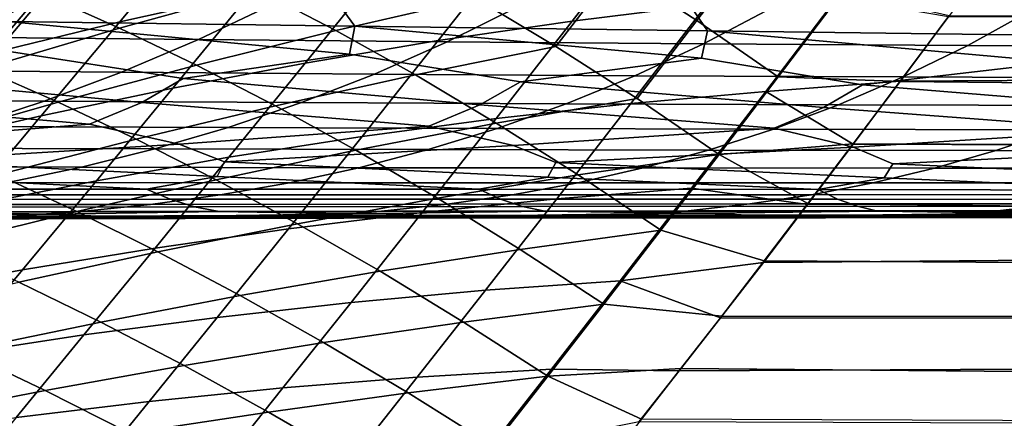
# Model space of a CAD drawing. Header units: metres. Extents: x -23 to 242, y -40 to 23.
# Tile 65 of 256: x 20.22 to 23.92, y -17.68 to -16.18. Entities that reach past the tile are written whole.
import ezdxf

# ---------------------------------------------------------------- set-up
doc = ezdxf.new("R2010")
doc.units = ezdxf.units.M
doc.layers.add('solid_10171013', color=7, linetype='CONTINUOUS')

msp = doc.modelspace()

# ---------------------------------------------------------------- linework, layer by layer
at = {"layer": 'solid_10171013'}
for points in [[(23.907, -15.908607, 108.620903), (23.715017, -16.165514, 108.276085), (60.5, -16.180403, 108.255615), (60.5, -15.54315, 109.086075)], [(22.6929, -15.688157, 83.952782), (22.993567, -15.885201, 84.285889), (22.766079, -16.183893, 84.687286), (22.463182, -15.987363, 84.342567)], [(19.767591, -15.868221, 110.38279), (19.453281, -16.225718, 109.896645), (19.93021, -16.083561, 109.774117), (20.241686, -15.720757, 110.254883)], [(20.899385, -15.824237, 109.577164), (20.597527, -16.18824, 109.086723), (21.090511, -16.078032, 109.016434), (21.390894, -15.70815, 109.504181)], [(22.590557, -15.807947, 108.9086), (22.297924, -16.185555, 108.40432), (22.803766, -16.12324, 108.402893), (23.096235, -15.739857, 108.908531)], [(20.412365, -15.949553, 109.667366), (20.108734, -16.307659, 109.173416), (20.597527, -16.18824, 109.086723), (20.899385, -15.824237, 109.577164)], [(22.087437, -15.887358, 108.926903), (21.794436, -16.259056, 108.423019), (22.297924, -16.185555, 108.40432), (22.590557, -15.807947, 108.9086)], [(22.164644, -15.805325, 83.991875), (22.463182, -15.987363, 84.342567), (22.236141, -16.281082, 84.745415), (21.934954, -16.099489, 84.384125)], [(21.587284, -15.977562, 108.963005), (21.29369, -16.343237, 108.458565), (21.794436, -16.259056, 108.423019), (22.087437, -15.887358, 108.926903)], [(22.993567, -15.885201, 84.285889), (23.297785, -16.096952, 84.614601), (23.072332, -16.394651, 85.029373), (22.766079, -16.183893, 84.687286)], [(19.93021, -16.083561, 109.774117), (19.624496, -16.435766, 109.275856), (20.108734, -16.307659, 109.173416), (20.412365, -15.949553, 109.667366)], [(20.315393, -16.086117, 83.597443), (20.830603, -15.928295, 83.62442), (21.116154, -16.067986, 84.023567), (20.596447, -16.212475, 84.016846)], [(21.116154, -16.067986, 84.023567), (21.638973, -15.932102, 84.015358), (21.934954, -16.099489, 84.384125), (21.409124, -16.221088, 84.410889)], [(20.044582, -15.971214, 83.162384), (20.315393, -16.086117, 83.597443), (20.080116, -16.365063, 83.995567), (19.804062, -16.251587, 83.55571)], [(21.090511, -16.078032, 109.016434), (20.796076, -16.437586, 108.510521), (21.29369, -16.343237, 108.458565), (21.587284, -15.977562, 108.963005)], [(22.463182, -15.987363, 84.342567), (22.766079, -16.183893, 84.687286), (22.54146, -16.476789, 85.102455), (22.236141, -16.281082, 84.745415)], [(19.112152, -16.234308, 249.654053), (19.432787, -16.093109, 249.084854), (20.292002, -16.10611, 249.878738), (19.987396, -16.245358, 250.460876)], [(20.080116, -16.365063, 83.995567), (20.315393, -16.086117, 83.597443), (20.596447, -16.212475, 84.016846)], [(20.086178, -16.07028, 264.594391), (20.17651, -16.187637, 264.480255), (21.481142, -16.205032, 265.143158), (21.398207, -16.090887, 265.257385)], [(20.597527, -16.18824, 109.086723), (20.301979, -16.541594, 108.578468), (20.796076, -16.437586, 108.510521), (21.090511, -16.078032, 109.016434)], [(20.596447, -16.212475, 84.016846), (21.116154, -16.067986, 84.023567), (21.409124, -16.221088, 84.410889), (20.885937, -16.351675, 84.423187)], [(21.398207, -16.090887, 265.257385), (21.481142, -16.205032, 265.143158), (22.80591, -16.222452, 265.759583), (22.730082, -16.111343, 265.873749)], [(21.409124, -16.221088, 84.410889), (21.934954, -16.099489, 84.384125), (22.236141, -16.281082, 84.745415), (21.708197, -16.388048, 84.789291)], [(22.803766, -16.12324, 108.402893), (22.517599, -16.495098, 107.878456), (23.025089, -16.450005, 107.891983), (23.311575, -16.07262, 108.419151)], [(23.311575, -16.07262, 108.419151), (23.025089, -16.450005, 107.891983), (23.530846, -16.411768, 107.930389), (23.715017, -16.165514, 108.276085)], [(23.297785, -16.096952, 84.614601), (23.712925, -16.168493, 84.728004), (23.530174, -16.412321, 85.070404), (23.072332, -16.394651, 85.029373)], [(19.987396, -16.245358, 250.460876), (20.292002, -16.10611, 249.878738), (21.181601, -16.117632, 250.641861), (20.893097, -16.25511, 251.235794)], [(20.893097, -16.25511, 251.235794), (21.181601, -16.117632, 250.641861), (22.100405, -16.127729, 251.372223), (21.827892, -16.263626, 251.976715)], [(21.827892, -16.263626, 251.976715), (22.100405, -16.127729, 251.372223), (23.048519, -16.1364, 252.068573), (22.79167, -16.270912, 252.682358)], [(22.297924, -16.185555, 108.40432), (22.011894, -16.551672, 107.881584), (22.517599, -16.495098, 107.878456), (22.803766, -16.12324, 108.402893)], [(22.730082, -16.111343, 265.873749), (22.80591, -16.222452, 265.759583), (24.147303, -16.23978, 266.329742), (24.078127, -16.131536, 266.443665)], [(22.79167, -16.270912, 252.682358), (23.048519, -16.1364, 252.068573), (24.026777, -16.143631, 252.730225), (23.785025, -16.276958, 253.35199)], [(23.712925, -16.168493, 84.728004), (60.200001, -16.18034, 84.744293), (60.200001, -16.773411, 85.607216), (23.530174, -16.412321, 85.070404)], [(23.715017, -16.165514, 108.276085), (23.530846, -16.411768, 107.930389), (60.5, -16.180403, 108.255615)], [(23.785025, -16.276958, 253.35199), (24.026777, -16.143631, 252.730225), (25.036015, -16.149397, 253.35643), (24.808558, -16.281754, 253.984894)], [(20.108734, -16.307659, 109.173416), (19.811783, -16.654749, 108.661957), (20.301979, -16.541594, 108.578468), (20.597527, -16.18824, 109.086723)], [(20.17651, -16.187637, 264.480255), (20.158052, -16.295603, 264.300995), (20.835825, -16.40185, 264.484955), (21.460175, -16.310083, 264.971375)], [(21.481142, -16.205032, 265.143158), (20.17651, -16.187637, 264.480255), (21.460175, -16.310083, 264.971375)], [(21.481142, -16.205032, 265.143158), (21.460175, -16.310083, 264.971375), (22.102901, -16.413404, 265.116516), (22.783251, -16.324759, 265.59491)], [(22.80591, -16.222452, 265.759583), (21.481142, -16.205032, 265.143158), (22.783251, -16.324759, 265.59491)], [(21.794436, -16.259056, 108.423019), (21.508337, -16.619242, 107.900993), (22.011894, -16.551672, 107.881584), (22.297924, -16.185555, 108.40432)], [(22.766079, -16.183893, 84.687286), (23.072332, -16.394651, 85.029373), (22.849962, -16.686186, 85.458664), (22.54146, -16.476789, 85.102455)], [(23.530846, -16.411768, 107.930389), (23.353588, -16.647978, 107.583542), (60.5, -16.773222, 107.393066), (60.5, -16.180403, 108.255615)], [(19.681591, -16.369644, 251.045609), (19.987396, -16.245358, 250.460876), (20.893097, -16.25511, 251.235794), (20.603468, -16.377691, 251.832321)], [(20.080116, -16.365063, 83.995567), (20.596447, -16.212475, 84.016846), (20.885937, -16.351675, 84.423187), (20.365637, -16.490759, 84.421333)], [(20.885937, -16.351675, 84.423187), (21.409124, -16.221088, 84.410889), (21.708197, -16.388048, 84.789291), (21.182468, -16.504318, 84.819206)], [(22.80591, -16.222452, 265.759583), (22.783251, -16.324759, 265.59491), (23.388773, -16.425234, 265.704071), (24.123865, -16.33951, 266.171814)], [(24.147303, -16.23978, 266.329742), (22.80591, -16.222452, 265.759583), (24.123865, -16.33951, 266.171814)], [(20.603468, -16.377691, 251.832321), (20.893097, -16.25511, 251.235794), (21.827892, -16.263626, 251.976715), (21.554316, -16.384686, 252.583801)], [(21.29369, -16.343237, 108.458565), (21.007299, -16.697319, 107.936279), (21.508337, -16.619242, 107.900993), (21.794436, -16.259056, 108.423019)], [(21.554316, -16.384686, 252.583801), (21.827892, -16.263626, 251.976715), (22.79167, -16.270912, 252.682358), (22.533802, -16.390638, 253.298721)], [(21.708197, -16.388048, 84.789291), (22.236141, -16.281082, 84.745415), (22.54146, -16.476789, 85.102455), (22.012217, -16.568935, 85.161865)], [(22.533802, -16.390638, 253.298721), (22.79167, -16.270912, 252.682358), (23.785025, -16.276958, 253.35199), (23.542295, -16.395546, 253.976364)], [(23.542295, -16.395546, 253.976364), (23.785025, -16.276958, 253.35199), (24.808558, -16.281754, 253.984894), (24.580154, -16.399403, 254.615967)], [(20.158052, -16.295603, 264.300995), (19.590509, -16.390673, 263.809204), (20.679766, -16.491302, 264.22345), (20.835825, -16.40185, 264.484955)], [(21.460175, -16.310083, 264.971375), (20.835825, -16.40185, 264.484955), (21.950726, -16.500507, 264.871674), (22.102901, -16.413404, 265.116516)], [(20.365637, -16.490759, 84.421333), (20.885937, -16.351675, 84.423187), (21.182468, -16.504318, 84.819206), (20.65918, -16.629425, 84.835457)], [(20.796076, -16.437586, 108.510521), (20.509142, -16.785414, 107.987053), (21.007299, -16.697319, 107.936279), (21.29369, -16.343237, 108.458565)], [(22.783251, -16.324759, 265.59491), (22.102901, -16.413404, 265.116516), (23.241913, -16.510134, 265.474945), (23.388773, -16.425234, 265.704071)], [(24.123865, -16.33951, 266.171814), (23.388773, -16.425234, 265.704071), (24.550434, -16.520063, 266.03363), (24.69054, -16.437214, 266.248138)], [(19.3748, -16.479656, 251.632523), (19.681591, -16.369644, 251.045609), (20.603468, -16.377691, 251.832321), (20.312916, -16.486082, 252.431015)], [(19.590509, -16.390673, 263.809204), (19.431894, -16.482622, 263.529999), (20.483231, -16.572781, 263.930603), (20.679766, -16.491302, 264.22345)], [(19.56739, -16.525249, 83.960243), (20.080116, -16.365063, 83.995567), (20.365637, -16.490759, 84.421333), (19.848461, -16.637854, 84.40567)], [(20.312916, -16.486082, 252.431015), (20.603468, -16.377691, 251.832321), (21.554316, -16.384686, 252.583801), (21.279861, -16.491629, 253.193054)], [(21.182468, -16.504318, 84.819206), (21.708197, -16.388048, 84.789291), (22.012217, -16.568935, 85.161865), (21.484806, -16.670639, 85.207886)], [(21.279861, -16.491629, 253.193054), (21.554316, -16.384686, 252.583801), (22.533802, -16.390638, 253.298721), (22.275095, -16.496313, 253.917267)], [(22.275095, -16.496313, 253.917267), (22.533802, -16.390638, 253.298721), (23.542295, -16.395546, 253.976364), (23.298748, -16.500139, 254.602921)], [(23.072332, -16.394651, 85.029373), (23.530174, -16.412321, 85.070404), (23.354012, -16.64641, 85.414108), (22.849962, -16.686186, 85.458664)], [(23.298748, -16.500139, 254.602921), (23.542295, -16.395546, 253.976364), (24.580154, -16.399403, 254.615967), (24.350954, -16.503105, 255.249222)], [(20.835825, -16.40185, 264.484955), (20.679766, -16.491302, 264.22345), (21.759472, -16.579767, 264.598938), (21.950726, -16.500507, 264.871674)], [(22.102901, -16.413404, 265.116516), (21.950726, -16.500507, 264.871674), (23.057575, -16.587322, 265.221039), (23.241913, -16.510134, 265.474945)], [(23.025089, -16.450005, 107.891983), (23.353588, -16.647978, 107.583542), (23.530846, -16.411768, 107.930389)], [(23.388773, -16.425234, 265.704071), (23.241913, -16.510134, 265.474945), (24.374672, -16.595324, 265.797333), (24.550434, -16.520063, 266.03363)], [(23.354012, -16.64641, 85.414108), (23.530174, -16.412321, 85.070404), (60.200001, -16.773411, 85.607216)], [(20.301979, -16.541594, 108.578468), (20.014236, -16.883039, 108.052917), (20.509142, -16.785414, 107.987053), (20.796076, -16.437586, 108.510521)], [(22.517599, -16.495098, 107.878456), (22.239567, -16.853497, 107.336205), (22.746515, -16.8137, 107.346764), (23.025089, -16.450005, 107.891983)], [(23.025089, -16.450005, 107.891983), (22.746515, -16.8137, 107.346764), (23.182371, -16.87458, 107.23539), (23.353588, -16.647978, 107.583542)], [(19.067232, -16.576082, 252.221222), (19.3748, -16.479656, 251.632523), (20.312916, -16.486082, 252.431015), (20.021639, -16.580986, 253.031479)], [(19.431894, -16.482622, 263.529999), (19.231569, -16.566452, 263.215912), (19.586674, -16.643997, 263.224487), (20.483231, -16.572781, 263.930603)], [(19.848461, -16.637854, 84.40567), (20.365637, -16.490759, 84.421333), (20.65918, -16.629425, 84.835457), (20.138552, -16.762897, 84.838341)], [(20.021639, -16.580986, 253.031479), (20.312916, -16.486082, 252.431015), (21.279861, -16.491629, 253.193054), (21.004717, -16.585176, 253.804077)], [(20.679766, -16.491302, 264.22345), (20.483231, -16.572781, 263.930603), (20.819952, -16.648346, 263.922028), (21.759472, -16.579767, 264.598938)], [(20.65918, -16.629425, 84.835457), (21.182468, -16.504318, 84.819206), (21.484806, -16.670639, 85.207886), (20.959433, -16.78145, 85.240784)], [(21.004717, -16.585176, 253.804077), (21.279861, -16.491629, 253.193054), (22.275095, -16.496313, 253.917267), (22.015718, -16.588675, 254.537582)], [(22.011894, -16.551672, 107.881584), (21.734224, -16.904499, 107.341278), (22.239567, -16.853497, 107.336205), (22.517599, -16.495098, 107.878456)], [(21.950726, -16.500507, 264.871674), (21.759472, -16.579767, 264.598938), (22.077051, -16.653418, 264.574371), (23.057575, -16.587322, 265.221039)], [(22.012217, -16.568935, 85.161865), (22.54146, -16.476789, 85.102455), (22.849962, -16.686186, 85.458664), (22.32016, -16.763496, 85.531952)], [(22.015718, -16.588675, 254.537582), (22.275095, -16.496313, 253.917267), (23.298748, -16.500139, 254.602921), (23.054546, -16.591488, 255.231247)], [(23.054546, -16.591488, 255.231247), (23.298748, -16.500139, 254.602921), (24.350954, -16.503105, 255.249222), (24.121107, -16.59362, 255.884262)], [(19.811783, -16.654749, 108.661957), (19.522942, -16.989708, 108.133461), (20.014236, -16.883039, 108.052917), (20.301979, -16.541594, 108.578468)], [(23.241913, -16.510134, 265.474945), (23.057575, -16.587322, 265.221039), (23.355425, -16.659111, 265.181793), (24.374672, -16.595324, 265.797333)], [(20.483231, -16.572781, 263.930603), (19.586674, -16.643997, 263.224487), (19.769522, -16.71122, 263.127411), (20.819952, -16.648346, 263.922028)], [(19.72982, -16.663095, 253.633347), (20.021639, -16.580986, 253.031479), (21.004717, -16.585176, 253.804077), (20.729053, -16.666033, 254.416489)], [(21.759472, -16.579767, 264.598938), (20.819952, -16.648346, 263.922028), (20.991177, -16.713844, 263.819885), (22.077051, -16.653418, 264.574371)], [(21.508337, -16.619242, 107.900993), (21.230829, -16.966246, 107.361618), (21.734224, -16.904499, 107.341278), (22.011894, -16.551672, 107.881584)], [(21.484806, -16.670639, 85.207886), (22.012217, -16.568935, 85.161865), (22.32016, -16.763496, 85.531952), (21.791849, -16.850544, 85.592461)], [(20.729053, -16.666033, 254.416489), (21.004717, -16.585176, 253.804077), (22.015718, -16.588675, 254.537582), (21.755833, -16.66844, 255.159286)], [(21.755833, -16.66844, 255.159286), (22.015718, -16.588675, 254.537582), (23.054546, -16.591488, 255.231247), (22.809839, -16.670322, 255.860962)], [(23.057575, -16.587322, 265.221039), (22.077051, -16.653418, 264.574371), (22.236618, -16.717253, 264.46759), (23.355425, -16.659111, 265.181793)], [(22.809839, -16.670322, 255.860962), (23.054546, -16.591488, 255.231247), (24.121107, -16.59362, 255.884262), (23.890751, -16.67169, 256.520721)], [(24.374672, -16.595324, 265.797333), (23.355425, -16.659111, 265.181793), (23.503481, -16.721342, 265.070953), (24.652479, -16.665306, 265.744843)], [(23.890751, -16.67169, 256.520721), (24.121107, -16.59362, 255.884262), (25.214987, -16.595131, 256.496887), (24.997976, -16.672594, 257.138824)], [(20.819952, -16.648346, 263.922028), (19.769522, -16.71122, 263.127411), (20.963139, -16.769804, 263.60556), (20.991177, -16.713844, 263.819885)], [(20.138552, -16.762897, 84.838341), (20.65918, -16.629425, 84.835457), (20.959433, -16.78145, 85.240784), (20.436298, -16.900919, 85.260834)], [(21.007299, -16.697319, 107.936279), (20.729729, -17.038273, 107.396866), (21.230829, -16.966246, 107.361618), (21.508337, -16.619242, 107.900993)], [(22.077051, -16.653418, 264.574371), (20.991177, -16.713844, 263.819885), (22.205833, -16.771715, 264.26236), (22.236618, -16.717253, 264.46759)], [(22.849962, -16.686186, 85.458664), (23.354012, -16.64641, 85.414108), (23.184015, -16.871088, 85.759125)], [(23.353588, -16.647978, 107.583542), (23.182371, -16.87458, 107.23539), (60.5, -16.773222, 107.393066)], [(23.354012, -16.64641, 85.414108), (60.200001, -16.773411, 85.607216), (60.200001, -17.320509, 86.5), (23.184015, -16.871088, 85.759125)], [(19.437593, -16.733042, 254.236374), (19.72982, -16.663095, 253.633347), (20.729053, -16.666033, 254.416489), (20.45299, -16.734838, 255.03006)], [(20.45299, -16.734838, 255.03006), (20.729053, -16.666033, 254.416489), (21.755833, -16.66844, 255.159286), (21.495544, -16.73625, 255.78215)], [(20.959433, -16.78145, 85.240784), (21.484806, -16.670639, 85.207886), (21.791849, -16.850544, 85.592461), (21.265215, -16.946901, 85.640434)], [(21.495544, -16.73625, 255.78215), (21.755833, -16.66844, 255.159286), (22.809839, -16.670322, 255.860962), (22.564716, -16.737291, 256.491852)], [(23.355425, -16.659111, 265.181793), (22.236618, -16.717253, 264.46759), (23.470913, -16.77438, 264.874329), (23.503481, -16.721342, 265.070953)], [(22.32016, -16.763496, 85.531952), (22.849962, -16.686186, 85.458664), (22.63114, -16.971151, 85.903053)], [(22.564716, -16.737291, 256.491852), (22.809839, -16.670322, 255.860962), (23.890751, -16.67169, 256.520721), (23.659964, -16.737972, 257.158325)], [(22.849962, -16.686186, 85.458664), (23.184015, -16.871088, 85.759125), (23.019705, -17.086699, 86.105545), (22.63114, -16.971151, 85.903053)], [(24.652479, -16.665306, 265.744843), (23.503481, -16.721342, 265.070953), (24.756098, -16.777683, 265.442139), (24.789362, -16.725996, 265.630524)], [(23.659964, -16.737972, 257.158325), (23.890751, -16.67169, 256.520721), (24.997976, -16.672594, 257.138824), (24.780521, -16.738337, 257.781921)], [(19.769522, -16.71122, 263.127411), (19.745045, -16.768751, 262.903534), (20.697321, -16.816757, 263.252197), (20.963139, -16.769804, 263.60556)], [(20.509142, -16.785414, 107.987053), (20.231268, -17.120121, 107.446663), (20.729729, -17.038273, 107.396866), (21.007299, -16.697319, 107.936279)], [(20.991177, -16.713844, 263.819885), (20.963139, -16.769804, 263.60556), (21.947416, -16.817238, 263.935089), (22.205833, -16.771715, 264.26236)], [(22.236618, -16.717253, 264.46759), (22.205833, -16.771715, 264.26236), (23.221838, -16.818571, 264.571503), (23.470913, -16.77438, 264.874329)], [(23.503481, -16.721342, 265.070953), (23.470913, -16.77438, 264.874329), (24.518372, -16.820642, 265.162048), (24.756098, -16.777683, 265.442139)], [(19.145073, -16.791451, 254.840363), (19.437593, -16.733042, 254.236374), (20.45299, -16.734838, 255.03006), (20.176626, -16.792212, 255.644592)], [(19.62081, -16.904266, 84.828171), (20.138552, -16.762897, 84.838341), (20.436298, -16.900919, 85.260834), (19.915609, -17.028597, 85.268295)], [(20.176626, -16.792212, 255.644592), (20.45299, -16.734838, 255.03006), (21.495544, -16.73625, 255.78215), (21.234936, -16.79273, 256.406006)], [(21.234936, -16.79273, 256.406006), (21.495544, -16.73625, 255.78215), (22.564716, -16.737291, 256.491852), (22.319246, -16.793022, 257.123749)], [(21.791849, -16.850544, 85.592461), (22.32016, -16.763496, 85.531952), (22.63114, -16.971151, 85.903053), (22.102633, -17.043619, 85.976341)], [(22.319246, -16.793022, 257.123749), (22.564716, -16.737291, 256.491852), (23.659964, -16.737972, 257.158325), (23.428804, -16.7931, 257.796997)], [(23.428804, -16.7931, 257.796997), (23.659964, -16.737972, 257.158325), (24.780521, -16.738337, 257.781921), (24.562668, -16.793001, 258.426086)], [(19.473602, -16.817215, 262.522491), (20.697321, -16.816757, 263.252197), (19.745045, -16.768751, 262.903534)], [(20.014236, -16.883039, 108.052917), (19.735792, -17.211323, 107.510651), (20.231268, -17.120121, 107.446663), (20.509142, -16.785414, 107.987053)], [(19.900063, -16.838774, 256.259918), (20.176626, -16.792212, 255.644592), (21.234936, -16.79273, 256.406006), (20.974092, -16.838501, 257.03064)], [(20.436298, -16.900919, 85.260834), (20.959433, -16.78145, 85.240784), (21.265215, -16.946901, 85.640434), (20.74044, -17.052141, 85.676125)], [(20.697321, -16.816757, 263.252197), (21.947416, -16.817238, 263.935089), (20.963139, -16.769804, 263.60556)], [(20.974092, -16.838501, 257.03064), (21.234936, -16.79273, 256.406006), (22.319246, -16.793022, 257.123749), (22.073505, -16.83814, 257.75647)], [(21.947416, -16.817238, 263.935089), (23.221838, -16.818571, 264.571503), (22.205833, -16.771715, 264.26236)], [(22.073505, -16.83814, 257.75647), (22.319246, -16.793022, 257.123749), (23.428804, -16.7931, 257.796997), (23.197334, -16.837708, 258.436493)], [(23.016321, -17.091972, 106.88578), (22.855167, -17.299959, 106.535507), (60.5, -17.320457, 106.500046), (60.5, -16.773222, 107.393066)], [(23.182371, -16.87458, 107.23539), (23.016321, -17.091972, 106.88578), (60.5, -16.773222, 107.393066)], [(23.197334, -16.837708, 258.436493), (23.428804, -16.7931, 257.796997), (24.562668, -16.793001, 258.426086), (24.344467, -16.837229, 259.071075)], [(23.221838, -16.818571, 264.571503), (24.518372, -16.820642, 265.162048), (23.470913, -16.77438, 264.874329)], [(19.571936, -16.856071, 262.364197), (20.786976, -16.854631, 263.095215), (20.697321, -16.816757, 263.252197), (19.473602, -16.817215, 262.522491)], [(19.623398, -16.875147, 256.875854), (19.900063, -16.838774, 256.259918), (20.974092, -16.838501, 257.03064), (20.713102, -16.874187, 257.655945)], [(20.786976, -16.854631, 263.095215), (22.028725, -16.854155, 263.77948), (21.947416, -16.817238, 263.935089), (20.697321, -16.816757, 263.252197)], [(20.713102, -16.874187, 257.655945), (20.974092, -16.838501, 257.03064), (22.073505, -16.83814, 257.75647), (21.827566, -16.873274, 258.389832)], [(21.827566, -16.873274, 258.389832), (22.073505, -16.83814, 257.75647), (23.197334, -16.837708, 258.436493), (22.965612, -16.872425, 259.07666)], [(22.028725, -16.854155, 263.77948), (23.295296, -16.854549, 264.417419), (23.221838, -16.818571, 264.571503), (21.947416, -16.817238, 263.935089)], [(22.239567, -16.853497, 107.336205), (21.971411, -17.196676, 106.778008), (22.477654, -17.161861, 106.785439), (22.746515, -16.8137, 107.346764)], [(22.746515, -16.8137, 107.346764), (22.477654, -17.161861, 106.785439), (23.016321, -17.091972, 106.88578), (23.182371, -16.87458, 107.23539)], [(22.965612, -16.872425, 259.07666), (23.197334, -16.837708, 258.436493), (24.344467, -16.837229, 259.071075), (24.125969, -16.871664, 259.716797)], [(23.295296, -16.854549, 264.417419), (24.584658, -16.855707, 265.009644), (24.518372, -16.820642, 265.162048), (23.221838, -16.818571, 264.571503)], [(19.346737, -16.901949, 257.492218), (19.623398, -16.875147, 256.875854), (20.713102, -16.874187, 257.655945), (20.452051, -16.90041, 258.281677)], [(19.671803, -16.885004, 262.205048), (20.87805, -16.882877, 262.937347), (20.786976, -16.854631, 263.095215), (19.571936, -16.856071, 262.364197)], [(20.452051, -16.90041, 258.281677), (20.713102, -16.874187, 257.655945), (21.827566, -16.873274, 258.389832), (21.581497, -16.89905, 259.023682)], [(20.87805, -16.882877, 262.937347), (22.11134, -16.881714, 263.622986), (22.028725, -16.854155, 263.77948), (20.786976, -16.854631, 263.095215)], [(21.265215, -16.946901, 85.640434), (21.791849, -16.850544, 85.592461), (22.102633, -17.043619, 85.976341), (21.575481, -17.125526, 86.037735)], [(21.734224, -16.904499, 107.341278), (21.466597, -17.242367, 106.785172), (21.971411, -17.196676, 106.778008), (22.239567, -16.853497, 107.336205)], [(21.581497, -16.89905, 259.023682), (21.827566, -16.873274, 258.389832), (22.965612, -16.872425, 259.07666), (22.733698, -16.89789, 259.717346)], [(22.11134, -16.881714, 263.622986), (23.369949, -16.881428, 264.26236), (23.295296, -16.854549, 264.417419), (22.028725, -16.854155, 263.77948)], [(22.733698, -16.89789, 259.717346), (22.965612, -16.872425, 259.07666), (24.125969, -16.871664, 259.716797), (23.907223, -16.896948, 260.363068)], [(23.019705, -17.086699, 86.105545), (23.184015, -16.871088, 85.759125), (60.200001, -17.320509, 86.5)], [(23.369949, -16.881428, 264.26236), (24.652037, -16.88191, 264.856262), (24.584658, -16.855707, 265.009644), (23.295296, -16.854549, 264.417419)], [(23.907223, -16.896948, 260.363068), (24.125969, -16.871664, 259.716797), (25.307835, -16.870916, 260.312561), (25.101257, -16.896137, 260.963257)], [(19.070175, -16.919807, 258.108795), (19.346737, -16.901949, 257.492218), (20.452051, -16.90041, 258.281677), (20.191025, -16.917795, 258.907684)], [(19.772863, -16.903849, 262.045563), (19.148756, -16.914436, 261.410461), (19.408867, -16.924557, 260.785309), (20.268482, -16.9114, 262.14151)], [(20.268482, -16.9114, 262.14151), (19.408867, -16.924557, 260.785309), (20.597435, -16.921906, 261.560211), (20.351681, -16.911207, 262.193512)], [(19.772863, -16.903849, 262.045563), (20.97023, -16.901331, 262.779083), (20.87805, -16.882877, 262.937347), (19.671803, -16.885004, 262.205048)], [(19.772863, -16.903849, 262.045563), (20.351681, -16.911207, 262.193512), (20.97023, -16.901331, 262.779083)], [(19.772863, -16.903849, 262.045563), (20.268482, -16.9114, 262.14151), (20.351681, -16.911207, 262.193512)], [(19.915609, -17.028597, 85.268295), (20.436298, -16.900919, 85.260834), (20.74044, -17.052141, 85.676125), (20.217714, -17.165838, 85.699783)], [(20.191025, -16.917795, 258.907684), (20.452051, -16.90041, 258.281677), (21.581497, -16.89905, 259.023682), (21.335373, -16.916094, 259.657867)], [(20.97023, -16.901331, 262.779083), (20.351681, -16.911207, 262.193512), (20.597435, -16.921906, 261.560211), (21.471964, -16.909067, 262.863831)], [(21.471964, -16.909067, 262.863831), (20.597435, -16.921906, 261.560211), (21.805473, -16.920034, 262.281525), (21.5723, -16.908918, 262.921204)], [(20.97023, -16.901331, 262.779083), (22.194975, -16.899761, 263.466034), (22.11134, -16.881714, 263.622986), (20.87805, -16.882877, 262.937347)], [(21.230829, -16.966246, 107.361618), (20.963535, -17.298498, 106.806595), (21.466597, -17.242367, 106.785172), (21.734224, -16.904499, 107.341278)], [(20.97023, -16.901331, 262.779083), (21.5723, -16.908918, 262.921204), (22.194975, -16.899761, 263.466034)], [(20.97023, -16.901331, 262.779083), (21.471964, -16.909067, 262.863831), (21.5723, -16.908918, 262.921204)], [(21.335373, -16.916094, 259.657867), (21.581497, -16.89905, 259.023682), (22.733698, -16.89789, 259.717346), (22.501654, -16.914734, 260.358398)], [(22.194975, -16.899761, 263.466034), (21.5723, -16.908918, 262.921204), (21.805473, -16.920034, 262.281525), (22.714085, -16.907652, 263.544891)], [(22.714085, -16.907652, 263.544891), (21.805473, -16.920034, 262.281525), (23.03097, -16.918957, 262.949799), (22.810225, -16.907581, 263.595062)], [(22.194975, -16.899761, 263.466034), (23.445541, -16.899055, 264.106842), (23.369949, -16.881428, 264.26236), (22.11134, -16.881714, 263.622986)], [(22.194975, -16.899761, 263.466034), (22.810225, -16.907581, 263.595062), (23.445541, -16.899055, 264.106842)], [(22.194975, -16.899761, 263.466034), (22.714085, -16.907652, 263.544891), (22.810225, -16.907581, 263.595062)], [(22.269548, -16.923601, 260.999573), (22.501654, -16.914734, 260.358398), (23.68828, -16.913723, 261.009674), (23.469202, -16.9226, 261.656494)], [(22.501654, -16.914734, 260.358398), (22.733698, -16.89789, 259.717346), (23.907223, -16.896948, 260.363068), (23.68828, -16.913723, 261.009674)], [(23.445541, -16.899055, 264.106842), (22.810225, -16.907581, 263.595062), (23.03097, -16.918957, 262.949799), (24.009216, -16.907066, 264.191742)], [(24.009216, -16.907066, 264.191742), (23.03097, -16.918957, 262.949799), (24.273081, -16.918535, 263.567963), (24.064699, -16.907059, 264.218109)], [(23.445541, -16.899055, 264.106842), (24.72027, -16.899103, 264.702332), (24.652037, -16.88191, 264.856262), (23.369949, -16.881428, 264.26236)], [(23.445541, -16.899055, 264.106842), (24.009216, -16.907066, 264.191742), (24.064699, -16.907059, 264.218109)], [(23.445541, -16.899055, 264.106842), (24.064699, -16.907059, 264.218109), (24.72027, -16.899103, 264.702332)], [(23.469202, -16.9226, 261.656494), (23.68828, -16.913723, 261.009674), (24.894426, -16.912962, 261.614319), (24.687401, -16.921974, 262.265625)], [(23.68828, -16.913723, 261.009674), (23.907223, -16.896948, 260.363068), (25.101257, -16.896137, 260.963257), (24.894426, -16.912962, 261.614319)], [(19.408867, -16.924557, 260.785309), (19.669359, -16.929043, 260.159698), (20.843264, -16.926781, 260.926331), (20.597435, -16.921906, 261.560211)], [(19.669359, -16.929043, 260.159698), (19.930103, -16.927065, 259.533752), (21.08927, -16.925091, 260.292145), (20.843264, -16.926781, 260.926331)], [(19.930103, -16.927065, 259.533752), (20.191025, -16.917795, 258.907684), (21.335373, -16.916094, 259.657867), (21.08927, -16.925091, 260.292145)], [(20.597435, -16.921906, 261.560211), (20.843264, -16.926781, 260.926331), (22.03746, -16.925148, 261.640717), (21.805473, -16.920034, 262.281525)], [(20.74044, -17.052141, 85.676125), (21.265215, -16.946901, 85.640434), (21.575481, -17.125526, 86.037735), (21.049856, -17.216471, 86.087456)], [(20.843264, -16.926781, 260.926331), (21.08927, -16.925091, 260.292145), (22.269548, -16.923601, 260.999573), (22.03746, -16.925148, 261.640717)], [(21.08927, -16.925091, 260.292145), (21.335373, -16.916094, 259.657867), (22.501654, -16.914734, 260.358398), (22.269548, -16.923601, 260.999573)], [(21.805473, -16.920034, 262.281525), (22.03746, -16.925148, 261.640717), (23.250072, -16.924152, 262.303284), (23.03097, -16.918957, 262.949799)], [(22.03746, -16.925148, 261.640717), (22.269548, -16.923601, 260.999573), (23.469202, -16.9226, 261.656494), (23.250072, -16.924152, 262.303284)], [(23.03097, -16.918957, 262.949799), (23.250072, -16.924152, 262.303284), (24.480259, -16.92367, 262.916901), (24.273081, -16.918535, 263.567963)], [(23.250072, -16.924152, 262.303284), (23.469202, -16.9226, 261.656494), (24.687401, -16.921974, 262.265625), (24.480259, -16.92367, 262.916901)], [(20.729729, -17.038273, 107.396866), (20.462551, -17.364635, 106.841949), (20.963535, -17.298498, 106.806595), (21.230829, -16.966246, 107.361618)], [(22.102633, -17.043619, 85.976341), (22.63114, -16.971151, 85.903053), (22.416323, -17.249146, 86.363106)], [(22.63114, -16.971151, 85.903053), (23.019705, -17.086699, 86.105545), (22.860596, -17.293505, 86.453369), (22.416323, -17.249146, 86.363106)], [(20.231268, -17.120121, 107.446663), (19.96397, -17.440346, 106.890915), (20.462551, -17.364635, 106.841949), (20.729729, -17.038273, 107.396866)], [(20.217714, -17.165838, 85.699783), (20.74044, -17.052141, 85.676125), (21.049856, -17.216471, 86.087456), (20.525921, -17.316048, 86.125725)], [(21.575481, -17.125526, 86.037735), (22.102633, -17.043619, 85.976341), (22.416323, -17.249146, 86.363106), (21.889326, -17.316767, 86.43618)], [(22.477654, -17.161861, 106.785439), (22.855167, -17.299959, 106.535507), (23.016321, -17.091972, 106.88578)], [(22.860596, -17.293505, 86.453369), (23.019705, -17.086699, 86.105545), (60.200001, -17.320509, 86.5)], [(19.735792, -17.211323, 107.510651), (19.468117, -17.525198, 106.953171), (19.96397, -17.440346, 106.890915), (20.231268, -17.120121, 107.446663)], [(21.049856, -17.216471, 86.087456), (21.575481, -17.125526, 86.037735), (21.889326, -17.316767, 86.43618), (21.363556, -17.393505, 86.49823)], [(19.697222, -17.287561, 85.711647), (20.217714, -17.165838, 85.699783), (20.525921, -17.316048, 86.125725), (20.003847, -17.423859, 86.152771)], [(21.971411, -17.196676, 106.778008), (21.714794, -17.523024, 106.206467), (22.220219, -17.492823, 106.210701), (22.477654, -17.161861, 106.785439)], [(22.477654, -17.161861, 106.785439), (22.220219, -17.492823, 106.210701), (22.699495, -17.49881, 106.184608), (22.855167, -17.299959, 106.535507)], [(21.466597, -17.242367, 106.785172), (21.21063, -17.563723, 106.215782), (21.714794, -17.523024, 106.206467), (21.971411, -17.196676, 106.778008)], [(20.525921, -17.316048, 86.125725), (21.049856, -17.216471, 86.087456), (21.363556, -17.393505, 86.49823), (20.839163, -17.478985, 86.549469)], [(20.963535, -17.298498, 106.806595), (20.708033, -17.614513, 106.238358), (21.21063, -17.563723, 106.215782), (21.466597, -17.242367, 106.785172)], [(21.889326, -17.316767, 86.43618), (22.416323, -17.249146, 86.363106), (22.205975, -17.519764, 86.839386)], [(22.416323, -17.249146, 86.363106), (22.860596, -17.293505, 86.453369), (22.706476, -17.491241, 86.801727), (22.205975, -17.519764, 86.839386)], [(20.003847, -17.423859, 86.152771), (20.525921, -17.316048, 86.125725), (20.839163, -17.478985, 86.549469), (20.316298, -17.572828, 86.59008)], [(20.462551, -17.364635, 106.841949), (20.207302, -17.674997, 106.273903), (20.708033, -17.614513, 106.238358), (20.963535, -17.298498, 106.806595)], [(21.363556, -17.393505, 86.49823), (21.889326, -17.316767, 86.43618), (22.205975, -17.519764, 86.839386), (21.680693, -17.582544, 86.912018)], [(22.699495, -17.49881, 106.184608), (22.549923, -17.689114, 105.832481), (60.5, -17.820084, 105.579849), (60.5, -17.320457, 106.500046)], [(22.855167, -17.299959, 106.535507), (22.699495, -17.49881, 106.184608), (60.5, -17.320457, 106.500046)], [(22.860596, -17.293505, 86.453369), (60.200001, -17.320509, 86.5), (60.200001, -17.820131, 87.420189), (22.706476, -17.491241, 86.801727)], [(19.96397, -17.440346, 106.890915), (19.708746, -17.744768, 106.322121), (20.207302, -17.674997, 106.273903), (20.462551, -17.364635, 106.841949)], [(20.839163, -17.478985, 86.549469), (21.363556, -17.393505, 86.49823), (21.680693, -17.582544, 86.912018), (21.156511, -17.654099, 86.974495)], [(19.483799, -17.539499, 86.168816), (20.003847, -17.423859, 86.152771), (20.316298, -17.572828, 86.59008), (19.795113, -17.674664, 86.62027)], [(20.316298, -17.572828, 86.59008), (20.839163, -17.478985, 86.549469), (21.156511, -17.654099, 86.974495), (20.633568, -17.734081, 87.026985)], [(21.714794, -17.523024, 106.206467), (21.471371, -17.830942, 105.624184), (21.975912, -17.804934, 105.625259), (22.220219, -17.492823, 106.210701)], [(22.220219, -17.492823, 106.210701), (21.975912, -17.804934, 105.625259), (22.549923, -17.689114, 105.832481), (22.699495, -17.49881, 106.184608)], [(22.205975, -17.519764, 86.839386), (22.706476, -17.491241, 86.801727), (22.557894, -17.680342, 87.150909)], [(22.557894, -17.680342, 87.150909), (22.706476, -17.491241, 86.801727), (60.200001, -17.820131, 87.420189)], [(21.21063, -17.563723, 106.215782), (20.967936, -17.867027, 105.635643), (21.471371, -17.830942, 105.624184), (21.714794, -17.523024, 106.206467)], [(21.680693, -17.582544, 86.912018), (22.205975, -17.519764, 86.839386), (22.000635, -17.782495, 87.332611)], [(22.205975, -17.519764, 86.839386), (22.557894, -17.680342, 87.150909), (22.415487, -17.861412, 87.501671), (22.000635, -17.782495, 87.332611)], [(19.795113, -17.674664, 86.62027), (20.316298, -17.572828, 86.59008), (20.633568, -17.734081, 87.026985), (20.111996, -17.82214, 87.069672)], [(20.708033, -17.614513, 106.238358), (20.465885, -17.912823, 105.65937), (20.967936, -17.867027, 105.635643), (21.21063, -17.563723, 106.215782)], [(20.207302, -17.674997, 106.273903), (19.965506, -17.967958, 105.695107), (20.465885, -17.912823, 105.65937), (20.708033, -17.614513, 106.238358)], [(21.156511, -17.654099, 86.974495), (21.680693, -17.582544, 86.912018), (22.000635, -17.782495, 87.332611), (21.477257, -17.840454, 87.404549)], [(20.633568, -17.734081, 87.026985), (21.156511, -17.654099, 86.974495), (21.477257, -17.840454, 87.404549), (20.954861, -17.906826, 87.467178)]]:
    msp.add_3dface(points, dxfattribs=at)

doc.saveas('drawing.dxf')
